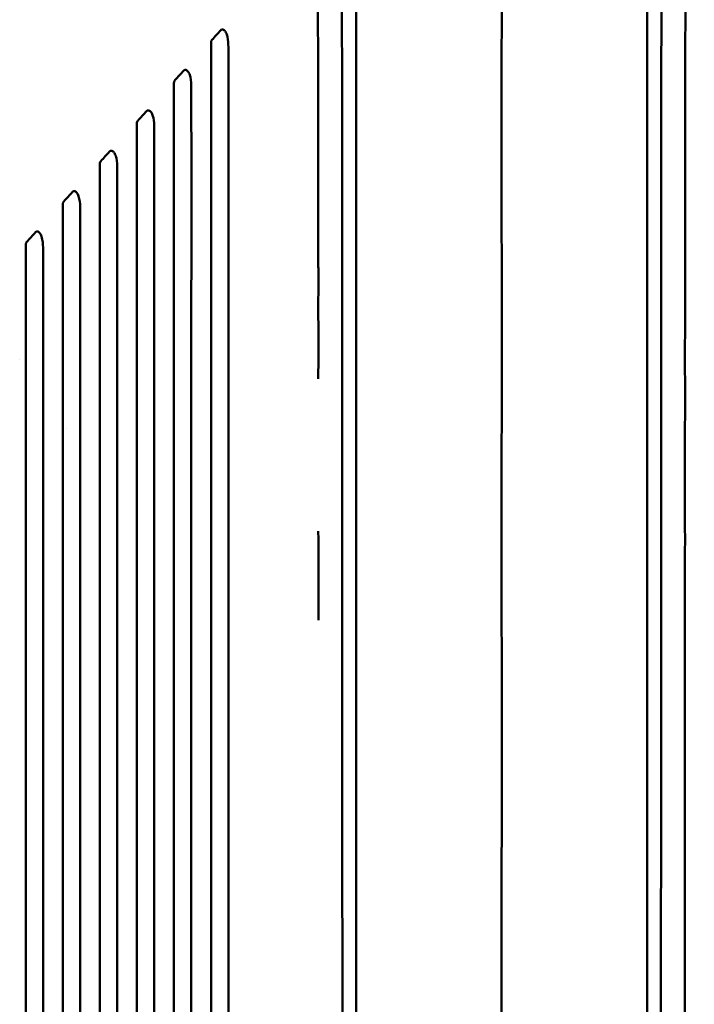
# Model space of a CAD drawing. Header units: millimetres. Extents: x 0 to 4878, y -120 to 1682.
# Tile 234 of 256: x 1354 to 1421, y 1206 to 1304. Entities that reach past the tile are written whole.
import ezdxf

# ---------------------------------------------------------------- set-up
doc = ezdxf.new("R2010")
doc.units = ezdxf.units.MM
doc.header["$LTSCALE"] = 2
doc.layers.add('Sichtbar (ISO)', color=7, linetype='Continuous', lineweight=50)

msp = doc.modelspace()

# ---------------------------------------------------------------- linework, layer by layer
at = {"layer": 'Sichtbar (ISO)'}
for p, q in [((1353.5807, 1270.3304), (1353.5807, 1270.3304)), ((1358.2875, 1263.3992), (1358.2875, 1263.3991))]:
    msp.add_line(p, q, dxfattribs=at)
for points, knots in [([(1401.987, 1195.5136), (1401.987, 1203.7773), (1401.9864, 1211.6044), (1401.9869, 1219.0894), (1401.987, 1220.8289), (1401.9872, 1222.5494), (1401.9874, 1224.2514), (1401.9879, 1229.8733), (1401.9886, 1235.2934), (1401.9876, 1240.4996), (1401.9868, 1244.7562), (1401.9848, 1248.8714), (1401.9842, 1252.8878), (1401.9839, 1255.2712), (1401.984, 1257.6198), (1401.9851, 1259.9435), (1401.9863, 1262.3777), (1401.9886, 1264.7842), (1401.9905, 1267.1958), (1401.9936, 1270.9654), (1401.9957, 1274.7475), (1401.9914, 1278.6681), (1401.9904, 1279.6113), (1401.9889, 1280.5624), (1401.9873, 1281.5193), (1401.9794, 1286.2444), (1401.9668, 1291.1138), (1401.9715, 1295.8377), (1401.9723, 1296.6785), (1401.9737, 1297.5148), (1401.9757, 1298.3461), (1401.9857, 1302.4527), (1402.0039, 1306.2443), (1402.0078, 1310.1675), (1402.01, 1312.4043), (1402.0075, 1314.6885), (1401.9988, 1316.859), (1401.9982, 1317.0109), (1401.9977, 1317.1625), (1401.9972, 1317.3136), (1401.9934, 1318.4067), (1401.9919, 1319.4747), (1401.9903, 1320.5368), (1401.9887, 1321.5545), (1401.9868, 1322.5668), (1401.9859, 1323.6033), (1401.9842, 1325.5876), (1401.9862, 1327.6635), (1401.9891, 1329.7846), (1401.9915, 1331.5286), (1401.9946, 1333.3029), (1401.9952, 1335.0795)], [0, 0, 0, 0, 0.1428571, 0.1428571, 0.1428571, 0.1760566, 0.1760566, 0.1760566, 0.2857143, 0.2857143, 0.2857143, 0.3753684, 0.3753684, 0.3753684, 0.4285714, 0.4285714, 0.4285714, 0.4843075, 0.4843075, 0.4843075, 0.5714286, 0.5714286, 0.5714286, 0.5923867, 0.5923867, 0.5923867, 0.6958674, 0.6958674, 0.6958674, 0.7142857, 0.7142857, 0.7142857, 0.8052697, 0.8052697, 0.8052697, 0.8571429, 0.8571429, 0.8571429, 0.8607733, 0.8607733, 0.8607733, 0.8870361, 0.8870361, 0.8870361, 0.9122018, 0.9122018, 0.9122018, 0.9603829, 0.9603829, 0.9603829, 1, 1, 1, 1]), ([(1420.3976, 1195.5136), (1420.3972, 1196.8952), (1420.3962, 1199.6262), (1420.3957, 1203.6328), (1420.3917, 1207.5302), (1420.4009, 1211.3954), (1420.3903, 1214.9469), (1420.3939, 1218.4645), (1420.3903, 1221.9298), (1420.4015, 1225.143), (1420.3904, 1228.9274), (1420.3943, 1232.4283), (1420.3907, 1235.8995), (1420.4021, 1239.1885), (1420.3911, 1242.6598), (1420.3952, 1245.9322), (1420.3917, 1249.2045), (1420.4033, 1252.0728), (1420.3926, 1255.9631), (1420.397, 1259.3917), (1420.394, 1262.7999), (1420.4061, 1265.9238), (1420.3958, 1269.3947), (1420.4007, 1272.5906), (1420.3981, 1275.6206), (1420.4111, 1278.6927), (1420.4009, 1280.8888), (1420.4063, 1283.2011), (1420.404, 1285.3273), (1420.4174, 1287.4981), (1420.4073, 1289.1063), (1420.4129, 1290.7773), (1420.4108, 1292.3539), (1420.4246, 1293.8478), (1420.4148, 1295.378), (1420.421, 1296.7751), (1420.4196, 1298.2702), (1420.4332, 1299.1182), (1420.4275, 1302.0776), (1420.4375, 1304.1674), (1420.44, 1306.1921), (1420.4605, 1307.9958), (1420.4551, 1309.4787), (1420.4675, 1310.8055), (1420.473, 1312.0792), (1420.4925, 1312.7926), (1420.5045, 1314.9399), (1420.5323, 1316.0807), (1420.5613, 1317.0976), (1420.5905, 1317.4914), (1420.6876, 1318.9639), (1420.831, 1320.0397), (1421.0032, 1321.2326), (1421.2436, 1322.3311), (1421.3357, 1322.774)], [0, 0, 0, 0, 0.00675676, 0.01351351, 0.02027027, 0.02702703, 0.03378378, 0.04054054, 0.0472973, 0.05405405, 0.06081081, 0.06756757, 0.07432432, 0.08108108, 0.08783784, 0.09459459, 0.10135135, 0.10810811, 0.11486486, 0.12162162, 0.12837838, 0.13513514, 0.14189189, 0.14864865, 0.15540541, 0.16216216, 0.16891892, 0.17567568, 0.18243243, 0.18918919, 0.19594595, 0.2027027, 0.20945946, 0.21621622, 0.22297297, 0.22972973, 0.23648649, 0.24324324, 0.25, 0.25675676, 0.26351351, 0.27027027, 0.27702703, 0.28378378, 0.29054054, 0.2972973, 0.30405405, 0.31081081, 0.31756757, 0.32432432, 0.33108108, 0.33783784, 0.34459459, 0.35057489, 0.35057489, 0.35057489, 0.35057489]), ([(1385.8966, 1314.5513), (1385.9151, 1313.0165), (1385.9229, 1311.0404), (1385.9366, 1307.3369), (1385.9457, 1304.4407), (1385.9568, 1299.3704), (1385.9601, 1296.707), (1385.9673, 1289.8468), (1385.9704, 1285.8051), (1385.9745, 1277.6347), (1385.9758, 1274.33), (1385.9782, 1266.7289), (1385.9793, 1262.1864), (1385.9836, 1239.707), (1385.9845, 1220.4588), (1385.9868, 1195.5136)], [-15.660256, -15.660256, -15.660256, -15.660256, -15.0164004, -15.0164004, -13.8374414, -13.8374414, -12.6967058, -12.6967058, -10.5687459, -10.5687459, -9.2353953, -9.2353953, -7.4837148, -7.4837148, -0.0001018, -0.0001018, -0.0001018, -0.0001018]), ([(1418.0774, 1314.5513), (1418.0572, 1312.8747), (1418.0491, 1310.5319), (1418.0346, 1306.475), (1418.0256, 1303.7086), (1418.0142, 1297.3515), (1418.0104, 1293.4469), (1418.0066, 1289.2927), (1418.005, 1287.3175), (1418.0018, 1282.396), (1418.0004, 1279.4692), (1417.9983, 1274.5068), (1417.9975, 1272.1587), (1417.9905, 1249.1202), (1417.9904, 1229.5394), (1417.9872, 1195.5136)], [0.0000012, 0.0000012, 0.0000012, 0.0000012, 0.5030009, 0.5030009, 1.5902049, 1.5902049, 2.468749, 2.468749, 3.3312519, 3.3312519, 4.4052734, 4.4052734, 5.3712173, 5.3712173, 13.7578729, 13.7578729, 13.7578729, 13.7578729]), ([(1387.3655, 1310.9287), (1387.3655, 1310.1834), (1387.3654, 1309.4733), (1387.3654, 1307.9605), (1387.3654, 1307.2088), (1387.3654, 1304.9641), (1387.3654, 1303.4885), (1387.3653, 1299.0235), (1387.3653, 1296.7838), (1387.3653, 1290.9722), (1387.3653, 1288.986), (1387.3653, 1284.8479), (1387.3653, 1284.6596), (1387.3653, 1270.2788), (1387.3653, 1257.9329), (1387.3653, 1236.5119), (1387.3653, 1212.8804), (1387.3654, 1195.5136)], [0.0000006, 0.0000006, 0.0000006, 0.0000006, 0.2235983, 0.2235983, 0.4427108, 0.4427108, 0.8808406, 0.8808406, 1.7183472, 1.7183472, 2.157827, 2.157827, 2.6204481, 2.6204481, 8.0967751, 8.0967751, 66.757324, 66.757324, 66.757324, 66.757324]), ([(1416.6086, 1195.5136), (1416.6087, 1212.0048), (1416.6087, 1234.0007), (1416.6087, 1257.1191), (1416.6087, 1262.1418), (1416.6087, 1278.3153), (1416.6087, 1284.116), (1416.6087, 1290.7785), (1416.6087, 1292.6621), (1416.6087, 1297.2624), (1416.6087, 1299.9941), (1416.6086, 1304.1211), (1416.6086, 1305.4761), (1416.6086, 1307.5291), (1416.6086, 1308.2158), (1416.6085, 1309.5981), (1416.6085, 1310.2546), (1416.6085, 1310.9287)], [-7.013475, -7.013475, -7.013475, -7.013475, -4.3003738, -4.3003738, -3.6242229, -3.6242229, -2.1060708, -2.1060708, -1.5745446, -1.5745446, -0.7975189, -0.7975189, -0.4006206, -0.4006206, -0.2022247, -0.2022247, -0.0000006, -0.0000006, -0.0000006, -0.0000006]), ([(1383.5165, 1308.2356), (1383.5177, 1307.9846), (1383.5223, 1307.7305), (1383.5262, 1307.4693), (1383.5277, 1307.368), (1383.5291, 1307.2655), (1383.5302, 1307.1618), (1383.5333, 1306.8558), (1383.5333, 1306.5385), (1383.5341, 1306.21), (1383.5343, 1306.1395), (1383.5345, 1306.0684), (1383.5347, 1305.9969), (1383.5361, 1305.6216), (1383.5374, 1305.2389), (1383.5378, 1304.8452), (1383.5379, 1304.8142), (1383.5379, 1304.7832), (1383.5379, 1304.7521), (1383.5382, 1304.3256), (1383.5332, 1303.8505), (1383.5344, 1303.4378), (1383.5344, 1303.4375), (1383.5344, 1303.4371), (1383.5344, 1303.4367)], [0.711547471, 0.711547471, 0.711547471, 0.711547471, 0.715004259, 0.715004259, 0.715004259, 0.716346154, 0.716346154, 0.716346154, 0.72030408, 0.72030408, 0.72030408, 0.721153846, 0.721153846, 0.721153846, 0.725611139, 0.725611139, 0.725611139, 0.725961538, 0.725961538, 0.725961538, 0.730769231, 0.730769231, 0.730769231, 0.730773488, 0.730773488, 0.730773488, 0.730773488]), ([(1372.8868, 1302.3934), (1373.034, 1302.5538), (1373.1812, 1302.7142), (1373.4756, 1303.0351), (1373.6228, 1303.1956), (1373.7699, 1303.3561)], [-0.14317367, -0.14317367, -0.14317367, -0.14317367, -0.07158903, -0.07158903, -0.00001274, -0.00001274, -0.00001274, -0.00001274]), ([(1374.5374, 1301.6478), (1374.5373, 1302.0033), (1374.5221, 1302.3713), (1374.4092, 1302.8726), (1374.3567, 1303.0185), (1374.2244, 1303.2613), (1374.1594, 1303.3242), (1374.0899, 1303.3821), (1374.0478, 1303.4095), (1373.9666, 1303.4336), (1373.9322, 1303.4365), (1373.8752, 1303.4264), (1373.8532, 1303.4184), (1373.8094, 1303.3936), (1373.7886, 1303.3765), (1373.77, 1303.3562)], [0.00000207, 0.00000207, 0.00000207, 0.00000207, 0.10667569, 0.10667569, 0.1647739, 0.1647739, 0.22588515, 0.22588515, 0.28101723, 0.28101723, 0.31972169, 0.31972169, 0.3457486, 0.3457486, 0.37416077, 0.37416077, 0.37416077, 0.37416077]), ([(1383.5344, 1303.4367), (1383.5344, 1303.4122), (1383.5345, 1303.3878), (1383.5346, 1303.3637), (1383.5364, 1302.9827), (1383.5431, 1302.6516), (1383.5461, 1302.2919), (1383.5475, 1302.1178), (1383.548, 1301.9369), (1383.5483, 1301.7529), (1383.5486, 1301.5324), (1383.5485, 1301.3075), (1383.549, 1301.0843), (1383.5498, 1300.7322), (1383.5522, 1300.3844), (1383.5521, 1300.0026), (1383.552, 1299.9404), (1383.552, 1299.8774), (1383.5518, 1299.8133), (1383.5506, 1299.3552), (1383.5453, 1298.8425), (1383.546, 1298.4769), (1383.546, 1298.4768), (1383.546, 1298.4767), (1383.546, 1298.4765)], [0.730773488, 0.730773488, 0.730773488, 0.730773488, 0.731059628, 0.731059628, 0.731059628, 0.735576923, 0.735576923, 0.735576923, 0.73776413, 0.73776413, 0.73776413, 0.740384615, 0.740384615, 0.740384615, 0.744519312, 0.744519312, 0.744519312, 0.745192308, 0.745192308, 0.745192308, 0.75, 0.75, 0.75, 0.750001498, 0.750001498, 0.750001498, 0.750001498]), ([(1372.797, 1302.1174), (1372.797, 1302.171), (1372.8033, 1302.2245), (1372.8268, 1302.2974), (1372.8362, 1302.3192), (1372.8589, 1302.3594), (1372.8719, 1302.3774), (1372.8868, 1302.3934)], [-0.030553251, -0.030553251, -0.030553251, -0.030553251, -0.014547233, -0.014547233, -0.007175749, -0.007175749, -0.000009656, -0.000009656, -0.000009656, -0.000009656]), ([(1372.797, 1195.5136), (1372.797, 1198.853), (1372.797, 1230.181), (1372.797, 1275.5403), (1372.7967, 1295.1651), (1372.797, 1302.1174)], [-3.1606532, -3.1606532, -3.1606532, -3.1606532, -2.0859627, -2.0859627, -0.000001, -0.000001, -0.000001, -0.000001]), ([(1374.537, 1195.5136), (1374.537, 1198.923), (1374.537, 1230.6356), (1374.537, 1250.3204), (1374.5397, 1291.1527), (1374.5374, 1301.6473)], [0.000001, 0.000001, 0.000001, 0.000001, 1.0228129, 1.0228129, 1.2569035, 1.2569035, 1.2569035, 1.2569035]), ([(1370.0526, 1299.3045), (1369.9053, 1299.1438), (1369.7579, 1298.9831), (1369.4632, 1298.6618), (1369.3158, 1298.5012), (1369.1684, 1298.3406)], [0.00001639, 0.00001639, 0.00001639, 0.00001639, 0.07172292, 0.07172292, 0.14344049, 0.14344049, 0.14344049, 0.14344049]), ([(1370.8195, 1297.5845), (1370.8194, 1297.9414), (1370.8043, 1298.3106), (1370.6916, 1298.8151), (1370.6389, 1298.9626), (1370.5137, 1299.1934), (1370.4524, 1299.2616), (1370.3764, 1299.3251), (1370.3333, 1299.356), (1370.2477, 1299.3812), (1370.214, 1299.3841), (1370.1578, 1299.3744), (1370.1358, 1299.3665), (1370.0921, 1299.342), (1370.0713, 1299.3249), (1370.0527, 1299.3046)], [0.00000205, 0.00000205, 0.00000205, 0.00000205, 0.10706539, 0.10706539, 0.16561871, 0.16561871, 0.21990879, 0.21990879, 0.25016529, 0.25016529, 0.26895726, 0.26895726, 0.28178411, 0.28178411, 0.29575893, 0.29575893, 0.29575893, 0.29575893]), ([(1369.0789, 1298.0663), (1369.0789, 1298.1195), (1369.0852, 1298.1727), (1369.1087, 1298.2451), (1369.118, 1298.2669), (1369.1407, 1298.3068), (1369.1536, 1298.3247), (1369.1684, 1298.3406)], [-0.03036502, -0.03036502, -0.03036502, -0.03036502, -0.014463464, -0.014463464, -0.007142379, -0.007142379, -0.00001174, -0.00001174, -0.00001174, -0.00001174]), ([(1383.546, 1298.4765), (1383.5462, 1298.3315), (1383.5475, 1298.2096), (1383.549, 1298.0988), (1383.5513, 1297.9305), (1383.5544, 1297.7881), (1383.556, 1297.6296), (1383.5585, 1297.3667), (1383.557, 1297.0597), (1383.5574, 1296.7586), (1383.5578, 1296.5135), (1383.5582, 1296.2694), (1383.558, 1296.0261), (1383.558, 1295.9706), (1383.5579, 1295.9152), (1383.5578, 1295.8597), (1383.5572, 1295.5613), (1383.5514, 1295.265), (1383.5518, 1294.9342), (1383.5518, 1294.9339), (1383.5518, 1294.9337), (1383.5518, 1294.9335)], [0.750001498, 0.750001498, 0.750001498, 0.750001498, 0.751909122, 0.751909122, 0.751909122, 0.754807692, 0.754807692, 0.754807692, 0.759615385, 0.759615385, 0.759615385, 0.763529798, 0.763529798, 0.763529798, 0.764423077, 0.764423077, 0.764423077, 0.769230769, 0.769230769, 0.769230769, 0.769233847, 0.769233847, 0.769233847, 0.769233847]), ([(1369.0789, 1195.5136), (1369.0789, 1199.2957), (1369.0789, 1235.1384), (1369.0789, 1285.484), (1369.0787, 1293.7325), (1369.0789, 1298.0663)], [-1.9700438, -1.9700438, -1.9700438, -1.9700438, -1.3007026, -1.3007026, -0.000001, -0.000001, -0.000001, -0.000001]), ([(1370.8195, 1297.5841), (1370.8219, 1289.4113), (1370.8188, 1263.1317), (1370.819, 1232.3051), (1370.8189, 1213.9094), (1370.8189, 1195.5136)], [-9.2479803, -9.2479803, -9.2479803, -9.2479803, -5.5187242, -5.5187242, -0.000001, -0.000001, -0.000001, -0.000001]), ([(1366.3309, 1295.2482), (1366.1834, 1295.0872), (1366.0358, 1294.9263), (1365.7406, 1294.6045), (1365.593, 1294.4436), (1365.4454, 1294.2828)], [0.00002107, 0.00002107, 0.00002107, 0.00002107, 0.07189511, 0.07189511, 0.14378408, 0.14378408, 0.14378408, 0.14378408]), ([(1367.0968, 1293.5128), (1367.0967, 1293.8715), (1367.0818, 1294.2426), (1366.9591, 1294.7977), (1366.8965, 1294.9379), (1366.7914, 1295.133), (1366.7301, 1295.2028), (1366.6553, 1295.2655), (1366.6162, 1295.2943), (1366.5312, 1295.3236), (1366.4972, 1295.3265), (1366.4426, 1295.3196), (1366.4193, 1295.3122), (1366.3728, 1295.2876), (1366.3508, 1295.2698), (1366.331, 1295.2483)], [0.00000203, 0.00000203, 0.00000203, 0.00000203, 0.10762822, 0.10762822, 0.1820785, 0.1820785, 0.27960709, 0.27960709, 0.32599659, 0.32599659, 0.36089947, 0.36089947, 0.3883165, 0.3883165, 0.41821122, 0.41821122, 0.41821122, 0.41821122]), ([(1383.5518, 1294.9335), (1383.5523, 1294.6028), (1383.5591, 1294.2377), (1383.5617, 1293.875), (1383.562, 1293.839), (1383.5622, 1293.8031), (1383.5624, 1293.7672), (1383.564, 1293.4405), (1383.5627, 1293.1146), (1383.5631, 1292.7792), (1383.5636, 1292.4069), (1383.564, 1292.0313), (1383.5634, 1291.6536), (1383.5633, 1291.5371), (1383.5626, 1291.42), (1383.5617, 1291.3022), (1383.5599, 1291.0384), (1383.5572, 1290.7705), (1383.5575, 1290.4948), (1383.5575, 1290.4946), (1383.5575, 1290.4943), (1383.5575, 1290.4941)], [0.769233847, 0.769233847, 0.769233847, 0.769233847, 0.774038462, 0.774038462, 0.774038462, 0.774514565, 0.774514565, 0.774514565, 0.778846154, 0.778846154, 0.778846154, 0.783653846, 0.783653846, 0.783653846, 0.785137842, 0.785137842, 0.785137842, 0.788461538, 0.788461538, 0.788461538, 0.788464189, 0.788464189, 0.788464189, 0.788464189]), ([(1365.3562, 1294.0106), (1365.3561, 1289.7324), (1365.3562, 1281.7725), (1365.3562, 1233.4103), (1365.3562, 1199.1121), (1365.3562, 1195.5136)], [0.000001, 0.000001, 0.000001, 0.000001, 1.2847619, 1.2847619, 1.9246784, 1.9246784, 1.9246784, 1.9246784]), ([(1365.3562, 1294.0106), (1365.3562, 1294.0633), (1365.3625, 1294.1161), (1365.3859, 1294.188), (1365.3953, 1294.2096), (1365.4178, 1294.2493), (1365.4307, 1294.2671), (1365.4454, 1294.2828)], [-0.030143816, -0.030143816, -0.030143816, -0.030143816, -0.01436315, -0.01436315, -0.00710307, -0.00710307, -0.000014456, -0.000014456, -0.000014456, -0.000014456]), ([(1367.0962, 1195.5136), (1367.0962, 1212.9732), (1367.0962, 1230.4327), (1367.0962, 1272.0261), (1367.0987, 1287.512), (1367.0968, 1293.5124)], [0.000001, 0.000001, 0.000001, 0.000001, 5.2378676, 5.2378676, 12.4780046, 12.4780046, 12.4780046, 12.4780046]), ([(1362.612, 1291.1938), (1362.4667, 1291.0316), (1362.3196, 1290.8713), (1362.0246, 1290.5497), (1361.8767, 1290.3885), (1361.7287, 1290.2284)], [0.00056393, 0.00056393, 0.00056393, 0.00056393, 0.07226398, 0.07226398, 0.14436958, 0.14436958, 0.14436958, 0.14436958]), ([(1363.3786, 1289.4422), (1363.3785, 1289.8003), (1363.3642, 1290.1749), (1363.2518, 1290.6913), (1363.1985, 1290.8435), (1363.0739, 1291.0771), (1363.0126, 1291.1489), (1362.9356, 1291.2136), (1362.8962, 1291.2428), (1362.8113, 1291.2718), (1362.7775, 1291.2747), (1362.7231, 1291.2675), (1362.7002, 1291.26), (1362.6548, 1291.2355), (1362.6333, 1291.2182), (1362.6142, 1291.1963)], [0.000001, 0.000001, 0.000001, 0.000001, 0.10746711, 0.10746711, 0.16691645, 0.16691645, 0.22000948, 0.22000948, 0.24406351, 0.24406351, 0.26185261, 0.26185261, 0.27548534, 0.27548534, 0.29012858, 0.29012858, 0.29012858, 0.29012858]), ([(1383.5575, 1290.4941), (1383.5579, 1290.0954), (1383.5646, 1289.6801), (1383.567, 1289.2596), (1383.5683, 1289.0439), (1383.5685, 1288.8268), (1383.5684, 1288.6091), (1383.5684, 1288.402), (1383.5681, 1288.1942), (1383.5683, 1287.9863), (1383.5686, 1287.5599), (1383.5711, 1287.1331), (1383.5694, 1286.6745), (1383.5682, 1286.3385), (1383.5648, 1285.9854), (1383.5631, 1285.6624), (1383.5625, 1285.5448), (1383.5622, 1285.4311), (1383.5623, 1285.3238)], [0.788464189, 0.788464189, 0.788464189, 0.788464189, 0.793269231, 0.793269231, 0.793269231, 0.795733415, 0.795733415, 0.795733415, 0.798076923, 0.798076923, 0.798076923, 0.802884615, 0.802884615, 0.802884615, 0.806408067, 0.806408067, 0.806408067, 0.807691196, 0.807691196, 0.807691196, 0.807691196]), ([(1361.6381, 1289.9602), (1361.6381, 1287.4484), (1361.6379, 1283.8102), (1361.6382, 1262.5105), (1361.6381, 1254.1181), (1361.6381, 1230.6818), (1361.6381, 1213.0977), (1361.6381, 1195.5136)], [0.000001, 0.000001, 0.000001, 0.000001, 0.7551832, 0.7551832, 1.085013, 1.085013, 2.0760447, 2.0760447, 2.0760447, 2.0760447]), ([(1361.6381, 1289.9602), (1361.6381, 1290.0124), (1361.6444, 1290.0647), (1361.6679, 1290.1363), (1361.6773, 1290.1578), (1361.6998, 1290.1971), (1361.7126, 1290.2146), (1361.7287, 1290.2284)], [-0.030040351, -0.030040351, -0.030040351, -0.030040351, -0.014396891, -0.014396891, -0.007133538, -0.007133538, -0.000164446, -0.000164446, -0.000164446, -0.000164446]), ([(1363.3781, 1195.5136), (1363.3781, 1212.2654), (1363.3781, 1229.0171), (1363.3781, 1271.749), (1363.3799, 1284.2595), (1363.3786, 1289.4422)], [0.000001, 0.000001, 0.000001, 0.000001, 5.0255296, 5.0255296, 12.8195616, 12.8195616, 12.8195616, 12.8195616]), ([(1358.8935, 1287.1419), (1358.7454, 1286.9802), (1358.5972, 1286.8185), (1358.3007, 1286.4953), (1358.1524, 1286.3337), (1358.0041, 1286.1723)], [0.00003221, 0.00003221, 0.00003221, 0.00003221, 0.07239801, 0.07239801, 0.14478727, 0.14478727, 0.14478727, 0.14478727]), ([(1359.6557, 1285.3626), (1359.6556, 1285.724), (1359.6416, 1286.1015), (1359.5233, 1286.6557), (1359.4633, 1286.805), (1359.3528, 1287.0146), (1359.2918, 1287.0894), (1359.2062, 1287.1617), (1359.1674, 1287.1886), (1359.0863, 1287.2157), (1359.0525, 1287.2185), (1358.9988, 1287.2106), (1358.9769, 1287.2033), (1358.9332, 1287.1794), (1358.9124, 1287.1626), (1358.8937, 1287.1421)], [0.000001, 0.000001, 0.000001, 0.000001, 0.1085014, 0.1085014, 0.17910195, 0.17910195, 0.25460694, 0.25460694, 0.29316499, 0.29316499, 0.32336158, 0.32336158, 0.34520035, 0.34520035, 0.36875813, 0.36875813, 0.36875813, 0.36875813]), ([(1357.9154, 1285.9052), (1357.9154, 1285.9317), (1357.9171, 1285.9583), (1357.9246, 1286.0093), (1357.9301, 1286.0336), (1357.9452, 1286.0792), (1357.9544, 1286.1003), (1357.9768, 1286.1393), (1357.9896, 1286.1568), (1358.0041, 1286.1723)], [-0.029569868, -0.029569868, -0.029569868, -0.029569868, -0.021603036, -0.021603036, -0.014119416, -0.014119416, -0.007013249, -0.007013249, -0.000020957, -0.000020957, -0.000020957, -0.000020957]), ([(1357.9154, 1285.9052), (1357.9155, 1284.5924), (1357.9154, 1283.2467), (1357.9155, 1277.0593), (1357.9154, 1267.5688), (1357.9154, 1229.8076), (1357.9154, 1212.6606), (1357.9154, 1195.5136)], [0.000001, 0.000001, 0.000001, 0.000001, 0.395539, 0.395539, 1.6027361, 1.6027361, 2.606887, 2.606887, 2.606887, 2.606887]), ([(1359.6554, 1195.5136), (1359.6554, 1211.6798), (1359.6554, 1227.846), (1359.6554, 1271.319), (1359.6564, 1280.9822), (1359.6557, 1285.3626)], [0.000001, 0.000001, 0.000001, 0.000001, 4.849865, 4.849865, 13.041881, 13.041881, 13.041881, 13.041881]), ([(1383.5623, 1285.3238), (1383.5623, 1285.3237), (1383.5623, 1285.3236), (1383.5623, 1285.3235), (1383.5626, 1284.9213), (1383.569, 1284.6073), (1383.5713, 1284.2656), (1383.5736, 1283.9239), (1383.5718, 1283.5545), (1383.5721, 1283.1851), (1383.5723, 1282.9335), (1383.5724, 1282.6824), (1383.5723, 1282.4322), (1383.5722, 1282.315), (1383.5721, 1282.1981), (1383.5718, 1282.0814), (1383.571, 1281.7155), (1383.5651, 1281.3599), (1383.5653, 1280.9498), (1383.5653, 1280.9496), (1383.5653, 1280.9495), (1383.5653, 1280.9493)], [0.807691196, 0.807691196, 0.807691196, 0.807691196, 0.807692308, 0.807692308, 0.807692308, 0.8125, 0.8125, 0.8125, 0.817307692, 0.817307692, 0.817307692, 0.820582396, 0.820582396, 0.820582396, 0.822115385, 0.822115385, 0.822115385, 0.826923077, 0.826923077, 0.826923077, 0.826924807, 0.826924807, 0.826924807, 0.826924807]), ([(1355.1781, 1283.0924), (1355.0296, 1282.9301), (1354.8809, 1282.768), (1354.5835, 1282.4438), (1354.4347, 1282.2817), (1354.286, 1282.1198)], [0.00004406, 0.00004406, 0.00004406, 0.00004406, 0.07275878, 0.07275878, 0.14550384, 0.14550384, 0.14550384, 0.14550384]), ([(1355.9371, 1281.2849), (1355.9371, 1281.6506), (1355.9235, 1282.0318), (1355.8066, 1282.5926), (1355.7467, 1282.746), (1355.6357, 1282.9596), (1355.5744, 1283.0372), (1355.4858, 1283.1123), (1355.4467, 1283.1393), (1355.3685, 1283.1647), (1355.3346, 1283.1685), (1355.2791, 1283.1593), (1355.2581, 1283.152), (1355.2163, 1283.1286), (1355.1963, 1283.1124), (1355.1783, 1283.0926)], [0.000001, 0.000001, 0.000001, 0.000001, 0.10987228, 0.10987228, 0.18147309, 0.18147309, 0.25500439, 0.25500439, 0.29145097, 0.29145097, 0.31735542, 0.31735542, 0.33380418, 0.33380418, 0.35140802, 0.35140802, 0.35140802, 0.35140802]), ([(1354.1973, 1281.8558), (1354.1975, 1280.5201), (1354.1978, 1279.2993), (1354.1965, 1274.1527), (1354.1973, 1267.3774), (1354.1973, 1229.975), (1354.1973, 1212.7443), (1354.1973, 1195.5136)], [0.000001, 0.000001, 0.000001, 0.000001, 0.4039402, 0.4039402, 1.4996181, 1.4996181, 2.4355479, 2.4355479, 2.4355479, 2.4355479]), ([(1354.1973, 1281.8558), (1354.1973, 1281.8818), (1354.199, 1281.908), (1354.2065, 1281.9582), (1354.212, 1281.9822), (1354.2271, 1282.0274), (1354.2364, 1282.0483), (1354.2587, 1282.087), (1354.2715, 1282.1045), (1354.286, 1282.1198)], [-0.029268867, -0.029268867, -0.029268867, -0.029268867, -0.021419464, -0.021419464, -0.014036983, -0.014036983, -0.006995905, -0.006995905, -0.000023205, -0.000023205, -0.000023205, -0.000023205]), ([(1355.9373, 1195.5136), (1355.9373, 1211.4132), (1355.9373, 1227.3128), (1355.9373, 1270.0451), (1355.9374, 1277.5765), (1355.9371, 1281.2849)], [0.000001, 0.000001, 0.000001, 0.000001, 4.7698719, 4.7698719, 12.8197141, 12.8197141, 12.8197141, 12.8197141]), ([(1383.5653, 1280.9493), (1383.5656, 1280.5392), (1383.572, 1280.0746), (1383.5743, 1279.6189), (1383.5756, 1279.3727), (1383.5756, 1279.129), (1383.5754, 1278.8844), (1383.5753, 1278.6762), (1383.575, 1278.4672), (1383.5751, 1278.2554), (1383.5753, 1277.7947), (1383.5776, 1277.3202), (1383.5758, 1276.8588), (1383.574, 1276.3973), (1383.568, 1275.9489), (1383.5683, 1275.4287), (1383.5683, 1275.4285), (1383.5683, 1275.4283), (1383.5683, 1275.4281)], [0.826924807, 0.826924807, 0.826924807, 0.826924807, 0.831730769, 0.831730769, 0.831730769, 0.834327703, 0.834327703, 0.834327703, 0.836538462, 0.836538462, 0.836538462, 0.841346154, 0.841346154, 0.841346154, 0.846153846, 0.846153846, 0.846153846, 0.846155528, 0.846155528, 0.846155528, 0.846155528]), ([(1383.5683, 1275.4281), (1383.5683, 1275.2834), (1383.5689, 1275.1332), (1383.5697, 1274.9792), (1383.5718, 1274.5795), (1383.5755, 1274.1541), (1383.5772, 1273.7336), (1383.5795, 1273.1509), (1383.5776, 1272.5776), (1383.5779, 1271.9927), (1383.578, 1271.5577), (1383.5793, 1271.1163), (1383.5792, 1270.6692), (1383.5792, 1270.5152), (1383.579, 1270.3604), (1383.5785, 1270.2051), (1383.5767, 1269.5989), (1383.5708, 1268.9829), (1383.571, 1268.3703)], [0.846155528, 0.846155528, 0.846155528, 0.846155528, 0.847492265, 0.847492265, 0.847492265, 0.850961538, 0.850961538, 0.850961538, 0.855769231, 0.855769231, 0.855769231, 0.859344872, 0.859344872, 0.859344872, 0.860576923, 0.860576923, 0.860576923, 0.865384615, 0.865384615, 0.865384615, 0.865384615]), ([(1383.5743, 1253.0761), (1383.5743, 1253.0748), (1383.5743, 1253.0735), (1383.5743, 1253.0722), (1383.5744, 1252.3846), (1383.5805, 1251.6513), (1383.5826, 1250.9199), (1383.5848, 1250.1885), (1383.5828, 1249.459), (1383.5829, 1248.7192), (1383.5829, 1248.5146), (1383.5831, 1248.3093), (1383.5833, 1248.1031), (1383.5838, 1247.5638), (1383.5845, 1247.0192), (1383.5831, 1246.4696), (1383.5812, 1245.71), (1383.5752, 1244.9409), (1383.5753, 1244.1705)], [0.903837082, 0.903837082, 0.903837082, 0.903837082, 0.903846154, 0.903846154, 0.903846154, 0.908653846, 0.908653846, 0.908653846, 0.913461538, 0.913461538, 0.913461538, 0.914790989, 0.914790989, 0.914790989, 0.918269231, 0.918269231, 0.918269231, 0.923076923, 0.923076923, 0.923076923, 0.923076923])]:
    msp.add_open_spline(points, degree=3, knots=knots, dxfattribs=at)

doc.saveas('drawing.dxf')
